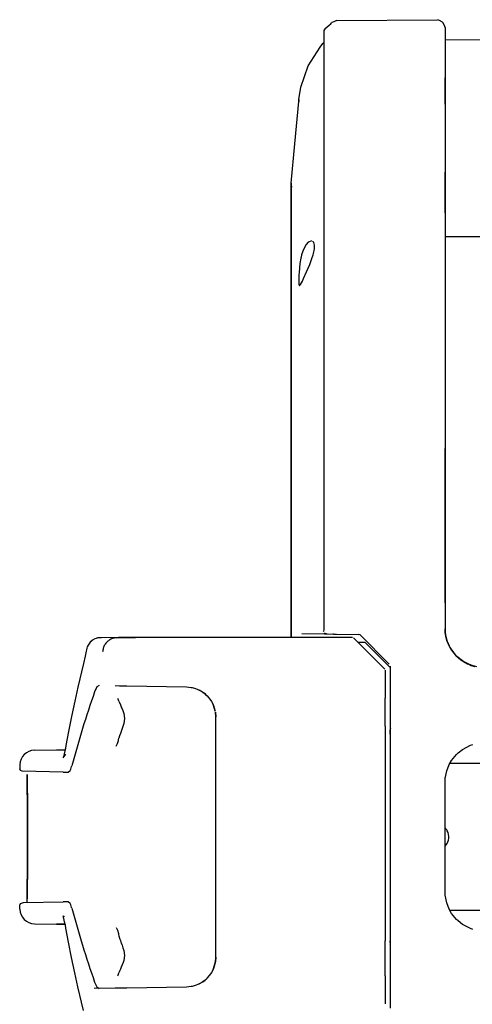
# Model space of a CAD drawing. Header units: millimetres. Extents: x -244 to 510, y -260 to 538.
# Tile 2 of 22: x -244 to -153, y -2 to 195. Entities that reach past the tile are written whole.
import ezdxf

# ---------------------------------------------------------------- set-up
doc = ezdxf.new("R2010")
doc.units = ezdxf.units.MM

msp = doc.modelspace()

# ---------------------------------------------------------------- linework, layer by layer
at = {"color": 7, "linetype": 'Continuous'}
for p, q in [((-182.46, 193.68), (-182.72, 193.27)), ((-182.46, 193.68), (-181.65, 194.31)), ((-181.65, 194.31), (-181.31, 194.63)), ((-181.31, 194.63), (-181.14, 194.85)), ((-180.74, 194.98), (-181.14, 194.85)), ((-180.57, 195.09), (-180.74, 194.98)), ((-180.16, 195.26), (-180.57, 195.09)), ((-180.16, 195.26), (-159.91, 195.43)), ((-159.48, 195.26), (-159.91, 195.43)), ((-158.9, 194.91), (-159.48, 195.26)), ((-158.77, 194.81), (-158.9, 194.91)), ((-158.42, 194.04), (-158.77, 194.81)), ((-158.4, 193.9), (-158.42, 194.04)), ((-158.4, 193.9), (-158.4, 187.95)), ((-182.72, 192.65), (-182.73, 73.06)), ((-182.72, 193.27), (-182.72, 192.65)), ((-182.72, 192.65), (-182.72, 192.34)), ((-182.72, 192.34), (-182.72, 191.83)), ((-182.72, 191.83), (-182.72, 190.88)), ((-185.84, 186.16), (-183.46, 189.95)), ((-183.46, 189.95), (-182.89, 190.64)), ((-182.89, 190.64), (-182.72, 190.88)), ((-158.4, 191.4), (-135.9, 191.47)), ((-158.4, 187.95), (-158.4, 183.75)), ((-158.4, 187.95), (-158.4, 183.75)), ((-187.32, 181.93), (-185.84, 186.16)), ((-158.4, 178.48), (-158.4, 183.75)), ((-158.4, 183.75), (-158.4, 178.48)), ((-187.73, 179.45), (-187.32, 181.93)), ((-188.51, 170.56), (-187.73, 179.05)), ((-187.73, 179.05), (-187.73, 179.45)), ((-187.73, 179.45), (-187.73, 179.05)), ((-158.4, 178.48), (-158.4, 172.17)), ((-158.4, 178.48), (-158.4, 172.17)), ((-158.4, 172.17), (-158.4, 164.88)), ((-158.4, 172.17), (-158.4, 164.88)), ((-189.29, 162.62), (-188.51, 170.56)), ((-158.4, 156.66), (-158.4, 164.88)), ((-158.4, 164.88), (-158.4, 156.66)), ((-189.28, 162.38), (-189.29, 162.62)), ((-189.28, 162.23), (-189.29, 162.62)), ((-189.29, 162.07), (-189.29, 162.62)), ((-189.29, 162.62), (-189.29, 74.93)), ((-189.29, 162.07), (-189.29, 162.62)), ((-189.29, 162.07), (-189.28, 162.38)), ((-189.27, 161.72), (-189.29, 162.07)), ((-189.05, 161.82), (-189.29, 162.07)), ((-189.29, 159.57), (-189.29, 162.07)), ((-189.27, 161.72), (-189.28, 162.23)), ((-189.29, 159.57), (-189.28, 160.56)), ((-189.28, 160.98), (-189.27, 161.72)), ((-189.28, 161.4), (-189.27, 161.72)), ((-189.28, 159.1), (-189.28, 161.4)), ((-189.28, 160.73), (-189.28, 160.98)), ((-189.28, 160.56), (-189.28, 160.73)), ((-189.29, 158.92), (-189.29, 159.57)), ((-189.29, 158.92), (-189.29, 159.57)), ((-189.29, 158.42), (-189.29, 158.92)), ((-189.29, 157.67), (-189.29, 158.42)), ((-189.28, 157.97), (-189.28, 159.1)), ((-189.28, 156.39), (-189.29, 157.67)), ((-189.29, 156.24), (-189.29, 157.67)), ((-189.29, 156.24), (-189.28, 156.39)), ((-189.28, 155.42), (-189.29, 156.24)), ((-189.29, 150.84), (-189.29, 156.24)), ((-189.28, 149), (-189.28, 157.97)), ((-158.4, 156.66), (-158.4, 137.64)), ((-189.28, 154.92), (-189.28, 155.42)), ((-189.28, 154.55), (-189.28, 154.92)), ((-189.28, 151.67), (-189.28, 154.55)), ((-189.29, 150.84), (-189.28, 151.67)), ((-189.28, 146.51), (-189.29, 150.84)), ((-189.29, 92.46), (-189.29, 150.84)), ((-186.27, 150.32), (-186.62, 149.74)), ((-185.84, 150.78), (-186.27, 150.32)), ((-185.68, 150.9), (-185.84, 150.78)), ((-185.35, 151.04), (-185.68, 150.9)), ((-185.21, 151.05), (-185.35, 151.04)), ((-184.7, 150.71), (-185.01, 151.01)), ((-184.57, 150.2), (-184.7, 150.71)), ((-184.56, 149.73), (-184.57, 150.2)), ((-158.4, 151.93), (-18, 151.93)), ((-189.28, 72.32), (-189.28, 149)), ((-187.17, 148.28), (-187.28, 147.82)), ((-186.95, 148.97), (-187.17, 148.28)), ((-186.62, 149.74), (-186.95, 148.97)), ((-185.1, 147.5), (-184.85, 148.27)), ((-184.85, 148.27), (-184.78, 148.54)), ((-184.78, 148.54), (-184.59, 149.49)), ((-184.59, 149.49), (-184.56, 149.73)), ((-189.28, 146.06), (-189.28, 146.51)), ((-187.51, 146.55), (-187.61, 145.67)), ((-187.33, 147.61), (-187.51, 146.55)), ((-187.28, 147.82), (-187.33, 147.61)), ((-185.84, 145.62), (-185.54, 146.33)), ((-185.54, 146.33), (-185.45, 146.55)), ((-185.45, 146.55), (-185.1, 147.5)), ((-189.28, 145.47), (-189.28, 146.06)), ((-189.28, 144.73), (-189.28, 145.47)), ((-189.28, 144.14), (-189.28, 144.73)), ((-187.68, 144.83), (-187.71, 144.03)), ((-187.63, 145.49), (-187.68, 144.83)), ((-187.61, 145.67), (-187.63, 145.49)), ((-186.77, 143.51), (-186.18, 144.83)), ((-186.18, 144.83), (-185.84, 145.62)), ((-189.28, 139.37), (-189.28, 144.14)), ((-187.71, 144.03), (-187.73, 143.33)), ((-187.73, 143.33), (-187.73, 142.99)), ((-187.73, 142.99), (-187.7, 142.39)), ((-187.7, 142.39), (-187.63, 142.07)), ((-187.63, 142.07), (-187.37, 142.29)), ((-187.37, 142.29), (-187.02, 142.97)), ((-187.02, 142.97), (-186.77, 143.51)), ((-189.29, 138.16), (-189.28, 139.37)), ((-189.28, 132.14), (-189.29, 138.16)), ((-158.4, 137.64), (-158.4, 126.98)), ((-158.4, 137.64), (-158.4, 126.98)), ((-189.28, 131.69), (-189.28, 132.14)), ((-189.28, 130.19), (-189.28, 131.69)), ((-189.28, 129.22), (-189.28, 130.19)), ((-189.28, 128.38), (-189.28, 129.22)), ((-189.28, 119.34), (-189.28, 128.38)), ((-158.4, 126.98), (-158.4, 123.38)), ((-158.4, 126.98), (-158.4, 123.38)), ((-158.4, 123.38), (-158.4, 115.65)), ((-189.28, 117.92), (-189.28, 119.34)), ((-189.28, 117.26), (-189.28, 117.92)), ((-189.28, 98.11), (-189.28, 117.26)), ((-158.4, 115.65), (-158.4, 109.45)), ((-158.4, 103.73), (-158.4, 109.45)), ((-158.4, 109.45), (-158.4, 103.73)), ((-158.4, 78.46), (-158.4, 103.73)), ((-158.4, 103.73), (-158.4, 78.46)), ((-189.28, 96.53), (-189.28, 98.11)), ((-189.29, 88.11), (-189.28, 95.68)), ((-189.28, 95.68), (-189.28, 96.53)), ((-189.29, 88.11), (-189.29, 92.46)), ((-189.29, 85.25), (-189.29, 88.11)), ((-189.29, 83.59), (-189.29, 85.25)), ((-189.29, 83.59), (-189.28, 76.24)), ((-189.29, 80.97), (-189.29, 83.59)), ((-189.29, 74.93), (-189.29, 80.97)), ((-158.4, 78.46), (-158.4, 73.26)), ((-189.28, 76.24), (-189.28, 74.28)), ((-189.29, 74.93), (-189.29, 71.5)), ((-189.29, 71.5), (-189.29, 74.93)), ((-189.28, 73.48), (-189.29, 71.5)), ((-189.28, 74.28), (-189.28, 73.62)), ((-189.28, 73.62), (-189.28, 73.48)), ((-158.4, 73.26), (-158.37, 72.55)), ((-158.37, 72.55), (-158.4, 73.26)), ((-228.66, 71.25), (-229.13, 70.98)), ((-228.66, 71.25), (-229.13, 70.98)), ((-228.41, 71.34), (-228.66, 71.25)), ((-228.41, 71.34), (-228.66, 71.25)), ((-228.13, 71.41), (-228.41, 71.34)), ((-228.13, 71.41), (-228.41, 71.34)), ((-227.59, 71.47), (-228.13, 71.41)), ((-227.59, 71.47), (-228.13, 71.41)), ((-223.95, 71.5), (-227.31, 71.47)), ((-223.95, 71.5), (-227.31, 71.47)), ((-224.25, 71.47), (-220.53, 71.5)), ((-220.76, 71.5), (-223.95, 71.5)), ((-223.95, 71.5), (-220.76, 71.5)), ((-220.76, 71.5), (-220.53, 71.5)), ((-220.53, 71.5), (-220.76, 71.5)), ((-219.05, 71.5), (-220.53, 71.5)), ((-176.94, 71.5), (-219.05, 71.5)), ((-189.29, 71.5), (-189.28, 72.32)), ((-187.14, 72.32), (-182.45, 72.24)), ((-182.73, 73.06), (-182.76, 72.8)), ((-182.69, 72.62), (-182.76, 72.8)), ((-182.45, 72.24), (-182.56, 72.42)), ((-182.2, 72.27), (-182.45, 72.24)), ((-182.45, 72.24), (-182.06, 72.24)), ((-182.06, 72.24), (-180.75, 72.21)), ((-180.75, 72.21), (-180.33, 72.21)), ((-180.33, 72.21), (-180.17, 72.2)), ((-180.17, 72.2), (-175.75, 72.13)), ((-176.04, 70.73), (-176.77, 71.46)), ((-175.42, 72.02), (-175.75, 72.13)), ((-175.42, 72.02), (-169.58, 66.19)), ((-158.37, 72.55), (-158.3, 72.07)), ((-158.3, 72.07), (-158.37, 72.55)), ((-158.3, 72.07), (-158.25, 71.76)), ((-158.25, 71.76), (-158.3, 72.07)), ((-158.25, 71.76), (-158.02, 70.9)), ((-158.02, 70.9), (-158.25, 71.76)), ((-230.28, 69.36), (-230.48, 68.46)), ((-230.28, 69.36), (-230.32, 69.13)), ((-230.18, 69.67), (-230.28, 69.36)), ((-230.04, 69.96), (-230.18, 69.67)), ((-229.62, 70.56), (-230.04, 69.96)), ((-229.96, 70.12), (-230.04, 69.96)), ((-229.62, 70.56), (-229.75, 70.4)), ((-229.13, 70.98), (-229.62, 70.56)), ((-229.13, 70.98), (-229.43, 70.73)), ((-175.29, 69.98), (-176.04, 70.73)), ((-175.91, 70.6), (-174.47, 70.57)), ((-170.49, 65.17), (-175.29, 69.98)), ((-172.9, 69), (-174.47, 70.57)), ((-158.02, 70.9), (-157.89, 70.48)), ((-157.79, 70.31), (-158.02, 70.9)), ((-157.89, 70.48), (-157.79, 70.31)), ((-157.79, 70.31), (-157.56, 69.81)), ((-157.56, 69.81), (-157.79, 70.31)), ((-157.56, 69.81), (-157.39, 69.42)), ((-157.25, 69.26), (-157.56, 69.81)), ((-157.39, 69.42), (-157.25, 69.26)), ((-157.25, 69.26), (-157.06, 68.97)), ((-157.06, 68.97), (-157.25, 69.26)), ((-230.61, 67.78), (-230.96, 66.32)), ((-230.48, 68.46), (-230.61, 67.78)), ((-169.4, 65.5), (-172.9, 69)), ((-157.06, 68.97), (-156.37, 68.05)), ((-156.07, 67.79), (-157.06, 68.97)), ((-156.37, 68.05), (-156.07, 67.79)), ((-156.07, 67.79), (-155.79, 67.53)), ((-155.79, 67.53), (-156.07, 67.79)), ((-155.79, 67.53), (-155.21, 67.02)), ((-154.86, 66.82), (-155.79, 67.53)), ((-230.96, 66.32), (-232.05, 61.57)), ((-169.4, 65.77), (-169.4, 60.37)), ((-155.21, 67.02), (-154.86, 66.82)), ((-154.86, 66.82), (-154.66, 66.69)), ((-154.66, 66.69), (-154.86, 66.82)), ((-154.66, 66.69), (-153.89, 66.24)), ((-153.48, 66.1), (-154.66, 66.69)), ((-153.89, 66.24), (-153.48, 66.1)), ((-153.48, 66.1), (-153.16, 65.91)), ((-153.29, 66.02), (-153.48, 66.1)), ((-152.98, 65.91), (-153.29, 66.02)), ((-153.16, 65.91), (-152.43, 65.72)), ((-151.99, 65.65), (-152.98, 65.91)), ((-170.4, 64.96), (-170.4, 60.63)), ((-232.05, 61.57), (-232.67, 58.75)), ((-228.42, 61.31), (-228.52, 61.11)), ((-228.26, 61.59), (-228.42, 61.31)), ((-227.78, 61.91), (-228.26, 61.59)), ((-224.61, 61.85), (-223.75, 61.84)), ((-223.75, 61.84), (-223.03, 61.83)), ((-223.03, 61.83), (-222.22, 61.81)), ((-222.22, 61.81), (-210.3, 61.6)), ((-210.3, 61.6), (-209.36, 61.51)), ((-209.36, 61.51), (-209.13, 61.47)), ((-209.13, 61.47), (-208.45, 61.28)), ((-208.45, 61.28), (-208.01, 61.11)), ((-228.52, 61.11), (-228.71, 60.63)), ((-223.98, 59.13), (-224.03, 59.27)), ((-208.01, 61.11), (-207.7, 60.94)), ((-206.54, 60.2), (-207.7, 60.94)), ((-207.7, 60.94), (-207.19, 60.67)), ((-207.19, 60.67), (-206.99, 60.54)), ((-206.99, 60.54), (-206.54, 60.2)), ((-206.37, 60.04), (-206.54, 60.2)), ((-206.54, 60.2), (-206.37, 60.04)), ((-206.37, 60.04), (-206.1, 59.79)), ((-206.1, 59.79), (-205.37, 58.88)), ((-170.4, 60.63), (-170.4, 59.37)), ((-170.4, 53.73), (-170.4, 59.37)), ((-169.4, 60.37), (-169.4, 58.79)), ((-232.67, 58.75), (-233.32, 55.66)), ((-223.83, 58.75), (-223.98, 59.13)), ((-223.83, 58.75), (-223.55, 58.01)), ((-223.55, 58.01), (-223.46, 57.81)), ((-223.46, 57.81), (-223.37, 57.61)), ((-223.37, 57.61), (-223.29, 57.43)), ((-223.29, 57.43), (-223.19, 57.18)), ((-205.37, 58.88), (-205.26, 58.7)), ((-205.26, 58.7), (-204.94, 58.07)), ((-204.69, 57.43), (-204.94, 58.07)), ((-204.94, 58.07), (-204.84, 57.86)), ((-204.84, 57.86), (-204.69, 57.43)), ((-204.51, 56.75), (-204.69, 57.43)), ((-204.69, 57.43), (-204.51, 56.75)), ((-169.4, 58.79), (-169.4, 53.16)), ((-233.32, 55.66), (-233.92, 52.68)), ((-223.19, 57.18), (-223.07, 56.85)), ((-223.07, 56.85), (-222.87, 56.27)), ((-222.87, 56.27), (-222.72, 55.28)), ((-204.4, 55.6), (-204.47, 56.53)), ((-204.47, 56.53), (-204.4, 55.6)), ((-204.4, 7.4), (-204.4, 55.6)), ((-223.06, 53.65), (-223.19, 53.23)), ((-222.86, 54.25), (-223.06, 53.65)), ((-222.72, 55.28), (-222.86, 54.25)), ((-170.4, 53.73), (-170.4, 52.31)), ((-233.92, 52.68), (-234.47, 49.82)), ((-223.69, 51.79), (-223.83, 51.31)), ((-223.55, 52.24), (-223.69, 51.79)), ((-223.48, 52.44), (-223.55, 52.24)), ((-223.19, 53.23), (-223.48, 52.44)), ((-170.4, 52.31), (-170.4, 10.69)), ((-169.4, 53.16), (-169.4, 52.97)), ((-169.4, 52.68), (-169.4, 52.97)), ((-169.4, 52.97), (-169.4, 52.68)), ((-169.4, 52.1), (-169.4, 52.68)), ((-169.4, 52.68), (-169.4, 52.1)), ((-169.4, 52.1), (-169.4, 10.93)), ((-234.47, 49.82), (-234.58, 49.22)), ((-224.39, 49.68), (-224.11, 50.22)), ((-224.11, 50.22), (-223.94, 50.84)), ((-223.94, 50.84), (-223.9, 51.04)), ((-223.9, 51.04), (-223.83, 51.31)), ((-154.92, 49.05), (-153.29, 49.91)), ((-153.29, 49.91), (-152.84, 50.07)), ((-240.79, 48.92), (-236.34, 49)), ((-236.34, 49), (-234.72, 49)), ((-236.34, 49), (-234.72, 49)), ((-234.99, 47.35), (-234.47, 48.13)), ((-234.94, 47.6), (-234.99, 47.35)), ((-234.68, 48.8), (-234.94, 47.6)), ((-234.58, 49.22), (-234.68, 48.8)), ((-157.08, 46.85), (-156.11, 48.06)), ((-156.11, 48.06), (-155.79, 48.37)), ((-155.79, 48.37), (-154.92, 49.05)), ((-243.73, 45.98), (-243.75, 45.19)), ((-233.51, 45.12), (-233.34, 45.64)), ((-233.34, 45.64), (-233.29, 45.79)), ((-158.06, 44.76), (-157.56, 46.03)), ((-157.56, 46.03), (-157.08, 46.85)), ((-80.18, 46.25), (-157.43, 46.25)), ((-243.61, 44.83), (-243.75, 45.19)), ((-243.26, 44.68), (-243.61, 44.83)), ((-235.02, 44.53), (-243.26, 44.68)), ((-242.27, 44.02), (-242.25, 43.42)), ((-242.26, 43.28), (-242.27, 44.02)), ((-242.27, 44.02), (-242.24, 42.07)), ((-242.26, 43.28), (-242.27, 44.02)), ((-235.02, 44.53), (-234.01, 44.52)), ((-234.01, 44.52), (-233.65, 44.84)), ((-233.65, 44.84), (-233.51, 45.12)), ((-158.37, 43.21), (-158.06, 44.76)), ((-242.26, 43.28), (-242.24, 42.53)), ((-242.24, 42.25), (-242.26, 43.28)), ((-242.21, 39.64), (-242.26, 43.28)), ((-242.24, 42.53), (-242.23, 41.22)), ((-242.22, 40.85), (-242.24, 42.25)), ((-242.24, 42.07), (-242.19, 37.2)), ((-158.4, 42.69), (-158.37, 43.43)), ((-158.4, 42.47), (-158.37, 43.21)), ((-158.4, 20.34), (-158.4, 42.69)), ((-242.23, 41.22), (-242.21, 39.48)), ((-242.21, 39.02), (-242.22, 40.85)), ((-242.18, 32.14), (-242.21, 39.64)), ((-242.21, 39.48), (-242.19, 37.2)), ((-242.19, 36.83), (-242.21, 39.02)), ((-242.19, 37.2), (-242.18, 34.48)), ((-242.19, 37.2), (-242.18, 33.75)), ((-242.18, 34.48), (-242.19, 36.83)), ((-242.18, 34.48), (-242.18, 32.14)), ((-242.18, 31.28), (-242.18, 34.48)), ((-242.18, 33.75), (-242.18, 31.73)), ((-242.18, 31.73), (-242.19, 26.28)), ((-242.18, 32.14), (-242.18, 31.73)), ((-242.18, 31.99), (-242.18, 32.14)), ((-242.18, 31.73), (-242.18, 31.99)), ((-242.18, 31.5), (-242.18, 31.73)), ((-242.18, 31.5), (-242.18, 31.73)), ((-158.21, 33.16), (-158.4, 33.37)), ((-242.21, 24.13), (-242.18, 31.5)), ((-242.18, 31.5), (-242.18, 31.28)), ((-242.18, 28.74), (-242.18, 31.28)), ((-242.18, 31.28), (-242.18, 28.26)), ((-158.4, 29.63), (-158.21, 29.84)), ((-242.19, 26.55), (-242.18, 28.74)), ((-242.18, 28.26), (-242.19, 26.28)), ((-242.19, 25.99), (-242.24, 20.83)), ((-242.19, 26.28), (-242.21, 23.98)), ((-242.21, 23.53), (-242.19, 25.82)), ((-242.19, 26.28), (-242.19, 26.55)), ((-242.19, 25.82), (-242.19, 26.28)), ((-242.19, 26.28), (-242.19, 26.12)), ((-242.19, 26.12), (-242.19, 25.99)), ((-242.23, 22.1), (-242.21, 24.13)), ((-242.21, 23.98), (-242.21, 23.69)), ((-242.23, 22.1), (-242.24, 20.83)), ((-242.24, 20.68), (-242.23, 22.1)), ((-242.24, 20.48), (-242.23, 21.79)), ((-242.21, 23.69), (-242.23, 22.1)), ((-242.23, 21.79), (-242.21, 23.53)), ((-242.27, 19.08), (-242.24, 20.68)), ((-242.25, 19.75), (-242.27, 19.08)), ((-242.24, 20.83), (-242.26, 19.54)), ((-242.26, 19.54), (-242.24, 20.48)), ((-242.24, 20.68), (-242.25, 19.75)), ((-158.37, 19.82), (-158.4, 20.56)), ((-158.06, 18.26), (-158.37, 19.82)), ((-243.75, 17.81), (-243.61, 18.17)), ((-243.73, 17.02), (-243.75, 17.81)), ((-243.61, 18.17), (-242.97, 18.33)), ((-242.97, 18.33), (-235.02, 18.47)), ((-242.27, 19.08), (-242.26, 19.54)), ((-242.26, 19.54), (-242.27, 19.08)), ((-242.27, 18.94), (-242.27, 19.08)), ((-242.26, 18.34), (-242.27, 18.94)), ((-234.01, 18.48), (-235.02, 18.47)), ((-233.65, 18.16), (-234.01, 18.48)), ((-233.51, 17.88), (-233.65, 18.16)), ((-233.34, 17.36), (-233.51, 17.88)), ((-157.56, 17.01), (-158.06, 18.26)), ((-233.29, 17.21), (-233.34, 17.36)), ((-157.08, 16.17), (-157.56, 17.01)), ((-39.68, 16.75), (-157.41, 16.75)), ((-156.11, 14.97), (-157.08, 16.17)), ((-240.79, 14.08), (-236.34, 14)), ((-234.72, 14), (-236.34, 14)), ((-236.34, 14), (-234.72, 14)), ((-234.99, 15.65), (-234.8, 15.38)), ((-234.94, 15.4), (-234.99, 15.65)), ((-234.68, 14.2), (-234.94, 15.4)), ((-234.58, 13.78), (-234.68, 14.2)), ((-155.79, 14.66), (-156.11, 14.97)), ((-154.91, 13.97), (-155.79, 14.66)), ((-153.29, 13.12), (-154.91, 13.97)), ((-234.47, 13.2), (-234.58, 13.78)), ((-233.93, 10.4), (-234.47, 13.2)), ((-224.39, 13.32), (-224.11, 12.78)), ((-224.11, 12.78), (-223.94, 12.16)), ((-223.94, 12.16), (-223.9, 11.96)), ((-223.9, 11.96), (-223.83, 11.69)), ((-152.83, 12.96), (-153.29, 13.12)), ((-233.32, 7.34), (-233.93, 10.4)), ((-223.83, 11.69), (-223.69, 11.21)), ((-223.69, 11.21), (-223.63, 11)), ((-223.63, 11), (-223.55, 10.76)), ((-223.55, 10.76), (-223.43, 10.42)), ((-223.43, 10.42), (-223.37, 10.27)), ((-223.37, 10.27), (-223.26, 9.96)), ((-223.26, 9.96), (-223.19, 9.77)), ((-170.4, 9.27), (-170.4, 10.69)), ((-169.4, 10.93), (-169.4, 10.64)), ((-169.4, 10.35), (-169.4, 10.64)), ((-169.4, 10.64), (-169.4, 10.35)), ((-169.4, 10.35), (-169.4, 10.09)), ((-169.4, 10.35), (-169.4, 10.09)), ((-169.4, 10.09), (-169.4, 9.87)), ((-223.19, 9.77), (-223.02, 9.25)), ((-223.02, 9.25), (-222.86, 8.75)), ((-222.86, 8.75), (-222.72, 7.72)), ((-170.4, 3.63), (-170.4, 9.27)), ((-169.35, 9.73), (-169.4, 9.87)), ((-169.4, 9.87), (-169.4, 4.24)), ((-232.67, 4.25), (-233.32, 7.34)), ((-223.01, 6.33), (-223.19, 5.82)), ((-222.87, 6.73), (-223.01, 6.33)), ((-222.72, 7.72), (-222.87, 6.73)), ((-204.69, 5.57), (-204.47, 6.47)), ((-204.51, 6.25), (-204.69, 5.57)), ((-204.47, 6.47), (-204.4, 7.4)), ((-204.4, 7.4), (-204.47, 6.47)), ((-232.05, 1.43), (-232.67, 4.25)), ((-224, 3.81), (-223.83, 4.27)), ((-223.71, 4.58), (-223.83, 4.27)), ((-223.64, 4.72), (-223.71, 4.58)), ((-223.55, 4.99), (-223.64, 4.72)), ((-223.39, 5.35), (-223.55, 4.99)), ((-223.19, 5.82), (-223.39, 5.35)), ((-205.37, 4.12), (-206.1, 3.21)), ((-205.26, 4.3), (-205.37, 4.12)), ((-204.94, 4.93), (-205.26, 4.3)), ((-204.94, 4.93), (-204.69, 5.57)), ((-204.84, 5.14), (-204.94, 4.93)), ((-204.69, 5.57), (-204.84, 5.14)), ((-169.4, 4.24), (-169.4, 2.66)), ((-228.71, 2.37), (-228.42, 1.69)), ((-224.06, 3.66), (-224, 3.81)), ((-207.7, 2.06), (-208.01, 1.89)), ((-207.7, 2.06), (-206.99, 2.46)), ((-207.19, 2.33), (-207.7, 2.06)), ((-206.99, 2.46), (-207.19, 2.33)), ((-206.99, 2.46), (-206.54, 2.8)), ((-206.54, 2.8), (-206.99, 2.46)), ((-206.54, 2.8), (-206.34, 2.98)), ((-206.34, 2.98), (-206.54, 2.8)), ((-206.1, 3.21), (-206.34, 2.98)), ((-170.4, 3.63), (-170.4, 2.37)), ((-170.4, 2.37), (-170.4, -1.96)), ((-169.4, 2.66), (-169.41, -2.85)), ((-230.96, -3.32), (-232.05, 1.43)), ((-224.61, 1.15), (-228.79, 1.07)), ((-228.42, 1.69), (-228.27, 1.43)), ((-228.27, 1.43), (-227.78, 1.09)), ((-223.03, 1.17), (-224.61, 1.15)), ((-222.22, 1.19), (-223.03, 1.17)), ((-210.3, 1.4), (-222.22, 1.19)), ((-209.36, 1.49), (-210.3, 1.4)), ((-209.13, 1.53), (-209.36, 1.49)), ((-208.35, 1.76), (-209.13, 1.53)), ((-208.01, 1.89), (-208.35, 1.76))]:
    msp.add_line(p, q, dxfattribs=at)
for centre, radius, start, end in [((-240.73, 45.92), 3, 91, 178.8143), ((-160.4, 31.5), 2.75, 26.4705, 37.0587), ((-160.4, 31.5), 2.75, 322.9412, 26.4706), ((-240.73, 17.08), 3, 181.1857, 269)]:
    msp.add_arc(centre, radius, start, end, dxfattribs=at)
msp.add_open_spline([(-227.31, 71.47), (-227.35, 71.47), (-227.45, 71.47), (-227.54, 71.47), (-227.59, 71.47)], degree=3, dxfattribs=at)
for points, knots in [([(-224.25, 71.47), (-224.49, 71.44), (-224.97, 71.39), (-225.65, 71.09), (-226.24, 70.64), (-226.7, 70.05), (-227.02, 69.37), (-227.08, 68.88), (-227.12, 68.63)], [0, 0, 0, 0, 0.727845, 1.459258, 2.194886, 2.934355, 3.676378, 4.419063, 4.419063, 4.419063, 4.419063]), ([(-182.61, 72.28), (-182.6, 72.28), (-182.55, 72.27), (-182.5, 72.25), (-182.45, 72.24)], [0, 0, 0, 0, 0.0199752, 0.1598016, 0.1598016, 0.1598016, 0.1598016]), ([(-182.2, 72.27), (-182.19, 72.27), (-182.15, 72.26), (-182.1, 72.25), (-182.06, 72.24)], [0, 0, 0, 0, 0.0186101, 0.1488811, 0.1488811, 0.1488811, 0.1488811]), ([(-180.89, 72.25), (-180.89, 72.25), (-180.84, 72.24), (-180.79, 72.22), (-180.75, 72.21)], [0, 0, 0, 0, 0.0178712, 0.1429698, 0.1429698, 0.1429698, 0.1429698]), ([(-228.71, 60.63), (-229.54, 58.17), (-231.2, 53.27), (-232.6, 48.28), (-233.29, 45.79)], [0, 0, 0, 0, 7.792916, 15.53293, 15.53293, 15.53293, 15.53293]), ([(-169.35, 53.3), (-169.36, 53.3), (-169.37, 53.25), (-169.39, 53.2), (-169.4, 53.16)], [0, 0, 0, 0, 0.0180608, 0.1444862, 0.1444862, 0.1444862, 0.1444862]), ([(-233.29, 17.21), (-232.6, 14.72), (-231.2, 9.73), (-229.54, 4.83), (-228.71, 2.37)], [0, 0, 0, 0, 7.740014, 15.53293, 15.53293, 15.53293, 15.53293])]:
    msp.add_open_spline(points, degree=3, knots=knots, dxfattribs=at)

doc.saveas('drawing.dxf')
